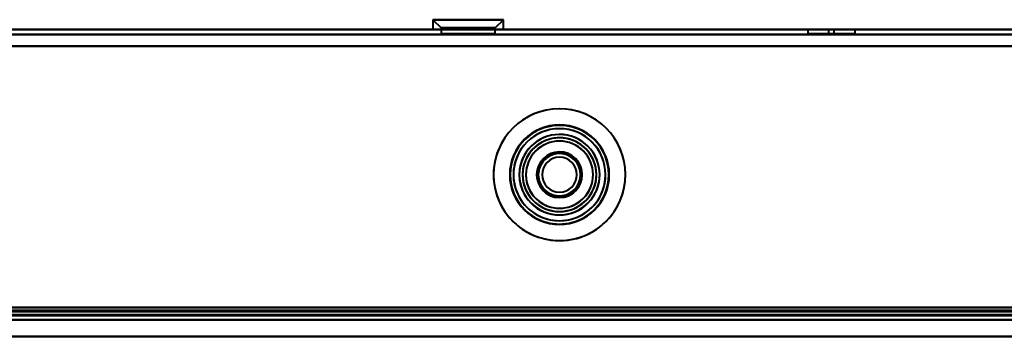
# Model space of a CAD drawing. Header units: millimetres. Extents: x -1321 to 1388, y -120 to 1267.
# Tile 51 of 88: x 208 to 327, y 126 to 165. Entities that reach past the tile are written whole.
import ezdxf

# ---------------------------------------------------------------- set-up
doc = ezdxf.new("R2010")
doc.units = ezdxf.units.MM
doc.layers.add('G-IMPT', color=8, linetype='Continuous', lineweight=40)

# ---------------------------------------------------------------- blocks, each defined once
blk = doc.blocks.new('NEXA 1500 CALQUES_dwg-769064-Droite')
at = {"layer": 'G-IMPT'}
for p, q in [((258.25, 164.57), (259.25, 163.57)), ((258.25, 164.57), (259.25, 163.57)), ((258.25, 164.57), (258.25, 163.37)), ((258.25, 164.57), (258.25, 163.37)), ((264.63, 164.57), (258.25, 164.57)), ((264.63, 164.57), (258.25, 164.57)), ((258.25, 164.57), (264.63, 164.57)), ((258.25, 164.57), (264.63, 164.57)), ((266.75, 164.57), (260.38, 164.57)), ((266.75, 164.57), (260.38, 164.57)), ((260.38, 164.57), (266.75, 164.57)), ((260.38, 164.57), (266.75, 164.57)), ((265.75, 163.57), (266.75, 164.57)), ((265.75, 163.57), (266.75, 164.57)), ((266.75, 163.37), (266.75, 164.57)), ((266.75, 163.37), (266.75, 164.57)), ((381.4, 163.37), (-416.4, 163.37)), ((264.63, 163.37), (258.25, 163.37)), ((264.63, 163.37), (258.25, 163.37)), ((258.25, 163.37), (264.63, 163.37)), ((258.25, 163.37), (264.63, 163.37)), ((259.25, 163.57), (259.25, 162.87)), ((259.25, 163.57), (259.25, 162.87)), ((264.13, 163.57), (259.25, 163.57)), ((264.13, 163.57), (259.25, 163.57)), ((259.25, 163.57), (264.13, 163.57)), ((259.25, 163.57), (264.13, 163.57)), ((265.75, 162.87), (259.25, 162.87)), ((265.75, 162.87), (259.25, 162.87)), ((265.75, 162.87), (259.25, 162.87)), ((265.75, 162.87), (259.25, 162.87)), ((259.25, 162.87), (260.88, 162.87)), ((259.25, 162.87), (264.13, 162.87)), ((259.25, 162.87), (264.13, 162.87)), ((259.25, 162.87), (260.88, 162.87)), ((266.75, 163.37), (260.38, 163.37)), ((266.75, 163.37), (260.38, 163.37)), ((260.38, 163.37), (266.75, 163.37)), ((260.38, 163.37), (266.75, 163.37)), ((265.75, 163.57), (260.88, 163.57)), ((265.75, 163.57), (260.88, 163.57)), ((260.88, 163.57), (265.75, 163.57)), ((260.88, 163.57), (265.75, 163.57)), ((260.88, 162.87), (265.75, 162.87)), ((260.88, 162.87), (265.75, 162.87)), ((265.75, 162.87), (265.75, 163.57)), ((265.75, 162.87), (265.75, 163.57)), ((303.4, 163.37), (303.4, 162.87)), ((303.4, 163.37), (303.4, 162.87)), ((306.6, 163.37), (303.4, 163.37)), ((306.6, 163.37), (303.4, 163.37)), ((306.6, 163.37), (303.4, 163.37)), ((306.6, 163.37), (303.4, 163.37)), ((303.4, 163.37), (306.6, 163.37)), ((303.4, 163.37), (306.6, 163.37)), ((303.4, 163.37), (306.6, 163.37)), ((303.4, 163.37), (306.6, 163.37)), ((306.6, 162.87), (303.4, 162.87)), ((306.6, 162.87), (303.4, 162.87)), ((306.6, 162.87), (303.4, 162.87)), ((306.6, 162.87), (303.4, 162.87)), ((303.4, 162.87), (306.6, 162.87)), ((303.4, 162.87), (306.6, 162.87)), ((303.4, 162.87), (306.6, 162.87)), ((303.4, 162.87), (306.6, 162.87)), ((305.9, 163.37), (305.9, 162.87)), ((307.5, 163.37), (305.9, 163.37)), ((309.1, 163.37), (305.9, 163.37)), ((305.9, 163.37), (307.5, 163.37)), ((309.1, 162.87), (305.9, 162.87)), ((309.1, 162.87), (305.9, 162.87)), ((305.9, 162.87), (309.1, 162.87)), ((305.9, 162.87), (309.1, 162.87)), ((306.6, 162.87), (306.6, 163.37)), ((306.6, 162.87), (306.6, 163.37)), ((309.1, 163.37), (307.5, 163.37)), ((307.5, 163.37), (309.1, 163.37)), ((309.1, 162.87), (309.1, 163.37)), ((400.5, 128.37), (-417.5, 128.37)), ((400.5, 128.37), (-417.5, 128.37)), ((-416.9, 128.37), (416.9, 128.37)), ((-416.9, 128.37), (381.9, 128.37)), ((-416.4, 128.87), (416.4, 128.87)), ((400.5, 126.37), (-417.5, 126.37)), ((400.5, 126.37), (-417.5, 126.37))]:
    blk.add_line(p, q, dxfattribs=at)
at = {"layer": 'G-IMPT', "flags": 128}
for points in [[(-416.4, 163.37), (-216.95, 163.37), (-17.5, 163.37), (181.95, 163.37), (381.4, 163.37)], [(381.4, 163.37), (181.95, 163.37), (-17.5, 163.37), (-216.95, 163.37), (-416.4, 163.37)], [(-416.4, 163.37), (-216.95, 163.37), (-17.5, 163.37), (181.95, 163.37), (381.4, 163.37)], [(381.4, 163.37), (181.95, 163.37), (-17.5, 163.37), (-216.95, 163.37), (-416.4, 163.37)], [(-416.4, 162.77), (-216.95, 162.77), (-17.5, 162.77), (181.95, 162.77), (381.4, 162.77)], [(381.4, 162.77), (181.95, 162.77), (-17.5, 162.77), (-216.95, 162.77), (-416.4, 162.77)], [(381.4, 162.77), (181.95, 162.77), (-17.5, 162.77), (-216.95, 162.77), (-416.4, 162.77)], [(-416.4, 162.77), (-216.95, 162.77), (-17.5, 162.77), (181.95, 162.77), (381.4, 162.77)], [(381.4, 161.37), (181.95, 161.37), (-17.5, 161.37), (-216.95, 161.37), (-416.4, 161.37)], [(381.9, 161.37), (182.32, 161.37), (-17.25, 161.37), (-216.83, 161.37), (-416.4, 161.37)], [(381.4, 161.37), (181.95, 161.37), (-17.5, 161.37), (-216.95, 161.37), (-416.4, 161.37)], [(-416.4, 161.37), (-216.83, 161.37), (-17.25, 161.37), (182.32, 161.37), (381.9, 161.37)], [(-416.4, 161.37), (-216.95, 161.37), (-17.5, 161.37), (181.95, 161.37), (381.4, 161.37)], [(381.9, 161.37), (182.32, 161.37), (-17.25, 161.37), (-216.83, 161.37), (-416.4, 161.37)], [(-416.4, 161.37), (-216.83, 161.37), (-17.25, 161.37), (182.32, 161.37), (381.9, 161.37)], [(-416.4, 161.37), (-216.95, 161.37), (-17.5, 161.37), (181.95, 161.37), (381.4, 161.37)], [(-416.4, 129.87), (-216.95, 129.87), (-17.5, 129.87), (181.95, 129.87), (381.4, 129.87)], [(381.4, 129.87), (181.95, 129.87), (-17.5, 129.87), (-216.95, 129.87), (-416.4, 129.87)], [(-416.4, 129.87), (-216.95, 129.87), (-17.5, 129.87), (181.95, 129.87), (381.4, 129.87)], [(381.4, 129.87), (181.95, 129.87), (-17.5, 129.87), (-216.95, 129.87), (-416.4, 129.87)], [(381.4, 129.87), (181.95, 129.87), (-17.5, 129.87), (-216.95, 129.87), (-416.4, 129.87)], [(-416.4, 129.87), (-216.95, 129.87), (-17.5, 129.87), (181.95, 129.87), (381.4, 129.87)], [(-416.4, 129.87), (-216.95, 129.87), (-17.5, 129.87), (181.95, 129.87), (381.4, 129.87)], [(381.4, 129.87), (181.95, 129.87), (-17.5, 129.87), (-216.95, 129.87), (-416.4, 129.87)], [(-416.4, 129.47), (-208.2, 129.47), (0, 129.47), (208.2, 129.47), (416.4, 129.47)], [(416.4, 129.47), (208.2, 129.47), (0, 129.47), (-208.2, 129.47), (-416.4, 129.47)], [(-416.4, 129.47), (-216.83, 129.47), (-17.25, 129.47), (182.32, 129.47), (381.9, 129.47)], [(381.9, 129.47), (182.32, 129.47), (-17.25, 129.47), (-216.83, 129.47), (-416.4, 129.47)], [(381.9, 129.47), (182.32, 129.47), (-17.25, 129.47), (-216.83, 129.47), (-416.4, 129.47)], [(-416.4, 129.47), (-216.83, 129.47), (-17.25, 129.47), (182.32, 129.47), (381.9, 129.47)], [(-416.4, 129.37), (-208.2, 129.37), (0, 129.37), (208.2, 129.37), (416.4, 129.37)], [(416.4, 129.37), (208.2, 129.37), (0, 129.37), (-208.2, 129.37), (-416.4, 129.37)], [(416.4, 129.37), (208.2, 129.37), (0, 129.37), (-208.2, 129.37), (-416.4, 129.37)], [(-416.4, 129.37), (-208.2, 129.37), (0, 129.37), (208.2, 129.37), (416.4, 129.37)], [(-416.4, 129.37), (-208.2, 129.37), (0, 129.37), (208.2, 129.37), (416.4, 129.37)], [(416.4, 129.37), (208.2, 129.37), (0, 129.37), (-208.2, 129.37), (-416.4, 129.37)], [(416.9, 128.97), (208.45, 128.97), (0, 128.97), (-208.45, 128.97), (-416.9, 128.97)], [(-416.9, 128.97), (-208.45, 128.97), (0, 128.97), (208.45, 128.97), (416.9, 128.97)], [(-416.9, 128.97), (-208.45, 128.97), (0, 128.97), (208.45, 128.97), (416.9, 128.97)], [(416.9, 128.97), (208.45, 128.97), (0, 128.97), (-208.45, 128.97), (-416.9, 128.97)], [(-416.9, 128.97), (-208.45, 128.97), (0, 128.97), (208.45, 128.97), (416.9, 128.97)], [(416.9, 128.97), (208.45, 128.97), (0, 128.97), (-208.45, 128.97), (-416.9, 128.97)], [(-416.9, 128.97), (-217.2, 128.97), (-17.5, 128.97), (182.2, 128.97), (381.9, 128.97)], [(381.9, 128.97), (182.2, 128.97), (-17.5, 128.97), (-217.2, 128.97), (-416.9, 128.97)], [(-416.9, 128.97), (-217.2, 128.97), (-17.5, 128.97), (182.2, 128.97), (381.9, 128.97)], [(381.9, 128.97), (182.2, 128.97), (-17.5, 128.97), (-217.2, 128.97), (-416.9, 128.97)], [(-416.9, 128.97), (-217.2, 128.97), (-17.5, 128.97), (182.2, 128.97), (381.9, 128.97)], [(381.9, 128.97), (182.2, 128.97), (-17.5, 128.97), (-217.2, 128.97), (-416.9, 128.97)], [(416.9, 128.87), (208.45, 128.87), (0, 128.87), (-208.45, 128.87), (-416.9, 128.87)], [(-416.9, 128.87), (-208.45, 128.87), (0, 128.87), (208.45, 128.87), (416.9, 128.87)], [(381.9, 128.87), (182.2, 128.87), (-17.5, 128.87), (-217.2, 128.87), (-416.9, 128.87)], [(-416.9, 128.87), (-217.2, 128.87), (-17.5, 128.87), (182.2, 128.87), (381.9, 128.87)], [(416.9, 128.37), (208.45, 128.37), (0, 128.37), (-208.45, 128.37), (-416.9, 128.37)], [(400.5, 128.37), (196.15, 128.37), (-8.2, 128.37), (-212.55, 128.37), (-416.9, 128.37)], [(-416.9, 128.37), (-208.45, 128.37), (0, 128.37), (208.45, 128.37), (416.9, 128.37)], [(-416.9, 128.37), (-208.45, 128.37), (0, 128.37), (208.45, 128.37), (416.9, 128.37)], [(-416.9, 128.37), (-212.55, 128.37), (-8.2, 128.37), (196.15, 128.37), (400.5, 128.37)], [(416.9, 128.37), (208.45, 128.37), (0, 128.37), (-208.45, 128.37), (-416.9, 128.37)], [(381.9, 128.37), (182.2, 128.37), (-17.5, 128.37), (-217.2, 128.37), (-416.9, 128.37)], [(-416.9, 128.37), (-212.55, 128.37), (-8.2, 128.37), (196.15, 128.37), (400.5, 128.37)], [(-416.9, 128.37), (-212.55, 128.37), (-8.2, 128.37), (196.15, 128.37), (400.5, 128.37)], [(-416.9, 128.37), (-217.2, 128.37), (-17.5, 128.37), (182.2, 128.37), (381.9, 128.37)], [(400.5, 128.37), (196.15, 128.37), (-8.2, 128.37), (-212.55, 128.37), (-416.9, 128.37)], [(400.5, 128.37), (196.15, 128.37), (-8.2, 128.37), (-212.55, 128.37), (-416.9, 128.37)], [(400.5, 128.37), (196.15, 128.37), (-8.2, 128.37), (-212.55, 128.37), (-416.9, 128.37)], [(-416.9, 128.37), (-217.2, 128.37), (-17.5, 128.37), (182.2, 128.37), (381.9, 128.37)], [(-416.9, 128.37), (-212.55, 128.37), (-8.2, 128.37), (196.15, 128.37), (400.5, 128.37)], [(381.9, 128.37), (182.2, 128.37), (-17.5, 128.37), (-217.2, 128.37), (-416.9, 128.37)], [(381.9, 128.37), (182.2, 128.37), (-17.5, 128.37), (-217.2, 128.37), (-416.9, 128.37)], [(-416.9, 128.37), (-217.2, 128.37), (-17.5, 128.37), (182.2, 128.37), (381.9, 128.37)], [(381.9, 128.37), (182.2, 128.37), (-17.5, 128.37), (-217.2, 128.37), (-416.9, 128.37)], [(-416.9, 128.37), (-217.2, 128.37), (-17.5, 128.37), (182.2, 128.37), (381.9, 128.37)], [(381.5, 128.87), (182, 128.87), (-17.5, 128.87), (-217, 128.87), (-416.5, 128.87)], [(-416.5, 128.87), (-217, 128.87), (-17.5, 128.87), (182, 128.87), (381.5, 128.87)], [(381.5, 128.87), (182, 128.87), (-17.5, 128.87), (-217, 128.87), (-416.5, 128.87)], [(-416.5, 128.87), (-217, 128.87), (-17.5, 128.87), (182, 128.87), (381.5, 128.87)], [(416.4, 128.87), (208.2, 128.87), (0, 128.87), (-208.2, 128.87), (-416.4, 128.87)], [(-416.4, 128.87), (-208.2, 128.87), (0, 128.87), (208.2, 128.87), (416.4, 128.87)], [(416.4, 128.87), (208.2, 128.87), (0, 128.87), (-208.2, 128.87), (-416.4, 128.87)], [(-416.4, 128.87), (-208.2, 128.87), (0, 128.87), (208.2, 128.87), (416.4, 128.87)], [(-416.4, 128.87), (-208.2, 128.87), (0, 128.87), (208.2, 128.87), (416.4, 128.87)], [(416.4, 128.87), (208.2, 128.87), (0, 128.87), (-208.2, 128.87), (-416.4, 128.87)], [(-416.4, 128.87), (-208.2, 128.87), (0, 128.87), (208.2, 128.87), (416.4, 128.87)], [(416.4, 128.87), (208.2, 128.87), (0, 128.87), (-208.2, 128.87), (-416.4, 128.87)], [(-416.4, 128.87), (-208.2, 128.87), (0, 128.87), (208.2, 128.87), (416.4, 128.87)], [(416.4, 128.87), (208.2, 128.87), (0, 128.87), (-208.2, 128.87), (-416.4, 128.87)], [(416.4, 128.87), (208.2, 128.87), (0, 128.87), (-208.2, 128.87), (-416.4, 128.87)], [(-416.4, 128.87), (-208.2, 128.87), (0, 128.87), (208.2, 128.87), (416.4, 128.87)], [(381.9, 128.37), (183.8, 128.37), (-14.3, 128.37), (-212.4, 128.37), (-410.5, 128.37)], [(-410.5, 128.37), (-212.4, 128.37), (-14.3, 128.37), (183.8, 128.37), (381.9, 128.37)], [(381.9, 128.37), (183.8, 128.37), (-14.3, 128.37), (-212.4, 128.37), (-410.5, 128.37)], [(-410.5, 128.37), (-212.4, 128.37), (-14.3, 128.37), (183.8, 128.37), (381.9, 128.37)], [(381.9, 128.37), (183.8, 128.37), (-14.3, 128.37), (-212.4, 128.37), (-410.5, 128.37)], [(-410.5, 128.37), (-212.4, 128.37), (-14.3, 128.37), (183.8, 128.37), (381.9, 128.37)], [(-410.5, 128.37), (-212.4, 128.37), (-14.3, 128.37), (183.8, 128.37), (381.9, 128.37)], [(381.9, 128.37), (183.8, 128.37), (-14.3, 128.37), (-212.4, 128.37), (-410.5, 128.37)], [(400.5, 126.37), (196, 126.37), (-8.5, 126.37), (-213, 126.37), (-417.5, 126.37)], [(-417.5, 126.37), (-213, 126.37), (-8.5, 126.37), (196, 126.37), (400.5, 126.37)], [(-417.5, 126.37), (-213, 126.37), (-8.5, 126.37), (196, 126.37), (400.5, 126.37)], [(400.5, 126.37), (196, 126.37), (-8.5, 126.37), (-213, 126.37), (-417.5, 126.37)], [(-417.5, 126.37), (-213, 126.37), (-8.5, 126.37), (196, 126.37), (400.5, 126.37)], [(400.5, 126.37), (196, 126.37), (-8.5, 126.37), (-213, 126.37), (-417.5, 126.37)], [(400.5, 126.37), (196, 126.37), (-8.5, 126.37), (-213, 126.37), (-417.5, 126.37)], [(-417.5, 126.37), (-213, 126.37), (-8.5, 126.37), (196, 126.37), (400.5, 126.37)], [(393.5, 126.37), (192.5, 126.37), (-8.5, 126.37), (-209.5, 126.37), (-410.5, 126.37)], [(-410.5, 126.37), (-209.5, 126.37), (-8.5, 126.37), (192.5, 126.37), (393.5, 126.37)], [(-410.5, 126.37), (-209.5, 126.37), (-8.5, 126.37), (192.5, 126.37), (393.5, 126.37)], [(393.5, 126.37), (192.5, 126.37), (-8.5, 126.37), (-209.5, 126.37), (-410.5, 126.37)], [(-410.5, 126.37), (-209.5, 126.37), (-8.5, 126.37), (192.5, 126.37), (393.5, 126.37)], [(393.5, 126.37), (192.5, 126.37), (-8.5, 126.37), (-209.5, 126.37), (-410.5, 126.37)], [(-410.5, 126.37), (-209.5, 126.37), (-8.5, 126.37), (192.5, 126.37), (393.5, 126.37)], [(393.5, 126.37), (192.5, 126.37), (-8.5, 126.37), (-209.5, 126.37), (-410.5, 126.37)]]:
    blk.add_lwpolyline(points, dxfattribs=at)
at = {"layer": 'G-IMPT'}
for radius, start, end in [(7.95, 0, 180), (7.95, 360, 180), (7.95, 0, 180), (7.95, 0, 180), (7.95, 337.4773, 157.4773), (7.95, 337.4773, 157.4773), (7.95, 337.4773, 157.4773), (7.95, 337.4773, 157.4773), (6, 360, 180), (6, 0, 180), (6, 360, 180), (6, 360, 180), (6, 0, 180), (6, 0, 180), (6, 0, 180), (6, 360, 180), (6, 0, 180), (6, 0, 180), (6, 0, 180), (6, 0, 180), (6, 0, 180), (6, 0, 180), (5.95, 0, 180), (5.95, 360, 180), (5.95, 360, 180), (5.95, 337.4773, 157.4773), (5.95, 337.4773, 157.4773), (5.95, 337.4773, 157.4773), (5.55, 0, 180), (5.55, 0, 180), (5.55, 337.4773, 157.4773), (5.55, 337.4773, 157.4773), (4.85, 0, 180), (4.85, 0, 180), (4.85, 0, 180), (4.85, 0, 180), (4.85, 337.4773, 157.4773), (4.85, 337.4773, 157.4773), (4.85, 337.4773, 157.4773), (4.85, 337.4773, 157.4773), (4.45, 0, 180), (4.45, 360, 180), (4.45, 0, 180), (4.45, 360, 180), (4.45, 360, 180), (4.45, 0, 180), (4.45, 0, 180), (4.45, 360, 180), (4.45, 337.4773, 157.4773), (4.45, 337.4773, 157.4773), (4.45, 0, 157.4773), (4.45, 0, 157.4773), (4.45, 337.4773, 157.4773), (4.45, 337.4773, 157.4773), (4.45, 337.4773, 157.4773), (4.45, 337.4773, 157.4773), (4.05, 0, 180), (4.05, 0, 180), (4.05, 337.4773, 157.4773), (4.05, 337.4773, 157.4773), (7.95, 157.4773, 337.4773), (7.95, 157.4773, 337.4773), (7.95, 157.4773, 337.4773), (7.95, 157.4773, 337.4773), (2.75, 0, 180), (2.75, 0, 180), (2.75, 0, 180), (2.75, 0, 180), (2.55, 0, 180), (2.55, 360, 180), (2.55, 90, 180), (2.55, 0, 180), (2.55, 67.4773, 180), (2.55, 0, 180), (2.55, 360, 180), (2.55, 360, 180), (2.55, 360, 180), (2.75, 337.4773, 157.4773), (2.75, 337.4773, 157.4773), (2.75, 337.4773, 157.4773), (2.75, 337.4773, 157.4773), (2.55, 67.4773, 157.4773), (2.55, 337.4773, 157.4773), (2.55, 90, 157.4773), (2.55, 337.4773, 157.4773), (2.55, 337.4773, 157.4773), (2.55, 337.4773, 157.4773), (2.55, 337.4773, 157.4773), (2.55, 360, 90), (2.55, 337.4773, 90), (5.95, 157.4773, 337.4773), (5.95, 157.4773, 337.4773), (5.95, 157.4773, 337.4773), (5.55, 157.4773, 337.4773), (5.55, 157.4773, 337.4773), (4.85, 157.4773, 337.4773), (4.85, 157.4773, 337.4773), (4.85, 157.4773, 337.4773), (4.85, 157.4773, 337.4773), (4.45, 157.4773, 337.4773), (4.45, 157.4773, 337.4773), (4.45, 157.4773, 337.4773), (4.45, 157.4773, 180), (4.45, 157.4773, 337.4773), (4.45, 157.4773, 337.4773), (4.45, 157.4773, 337.4773), (4.45, 157.4773, 180), (4.05, 157.4773, 337.4773), (4.05, 157.4773, 337.4773), (2.1, 90, 270), (2.1, 0, 180), (2.1, 90, 270), (2.1, 90, 270), (2.1, 90, 270), (2.1, 90, 270), (2.1, 90, 270), (2.1, 0, 180), (2.1, 270, 90), (2.1, 270, 90), (2.1, 270, 90), (2.1, 360, 90), (2.1, 360, 90), (2.1, 270, 90), (2.55, 337.4773, 67.4773), (2.55, 360, 67.4773), (2.75, 157.4773, 337.4773), (2.75, 157.4773, 337.4773), (2.75, 157.4773, 337.4773), (2.75, 157.4773, 337.4773), (2.55, 157.4773, 180), (2.55, 157.4773, 337.4773), (2.55, 157.4773, 337.4773), (2.55, 157.4773, 337.4773), (2.55, 157.4773, 337.4773), (2.55, 157.4773, 337.4773), (2.55, 157.4773, 337.4773), (7.95, 180, 0), (7.95, 180, 0), (7.95, 180, 360), (7.95, 180, 0), (6, 180, 360), (6, 180, 0), (6, 180, 360), (6, 180, 360), (6, 180, 0), (6, 180, 0), (6, 180, 360), (6, 180, 0), (6, 180, 270), (6, 180, 0), (6, 180, 360), (6, 180, 360), (6, 180, 0), (6, 180, 0), (5.95, 180, 0), (5.95, 180, 360), (5.95, 180, 360), (5.55, 180, 0), (5.55, 180, 0), (4.85, 180, 360), (4.85, 180, 0), (4.85, 180, 0), (4.85, 180, 0), (4.45, 180, 0), (4.45, 180, 0), (4.45, 180, 360), (4.45, 180, 0), (4.45, 180, 360), (4.45, 180, 0), (4.45, 180, 360), (4.45, 180, 337.4773), (4.45, 180, 360), (4.45, 180, 360), (4.05, 180, 0), (4.05, 180, 0), (2.75, 180, 0), (2.75, 180, 0), (2.75, 180, 0), (2.75, 180, 360), (2.55, 180, 360), (2.55, 180, 0), (2.55, 180, 337.4773), (2.55, 180, 0), (2.55, 180, 360), (2.55, 180, 360), (2.55, 180, 0), (2.55, 180, 360), (2.55, 180, 360), (2.55, 180, 0), (2.1, 180, 360), (2.1, 180, 360), (2.1, 270, 360), (2.1, 270, 360), (6, 270, 0), (4.45, 337.4773, 0)]:
    blk.add_arc((273.5, 145.87), radius, start, end, dxfattribs=at)

msp = doc.modelspace()

# ---------------------------------------------------------------- linework, layer by layer
at = {"color": 94, "lineweight": 30}
for p, q in [((592.1, 128.37), (-627.1, 128.37)), ((-627.1, 128.37), (592.1, 128.37))]:
    msp.add_line(p, q, dxfattribs=at)

# ---------------------------------------------------------------- block references
at = {"layer": 'G-IMPT'}
msp.add_blockref('NEXA 1500 CALQUES_dwg-769064-Droite', (0, 0), dxfattribs=at)

doc.saveas('drawing.dxf')
